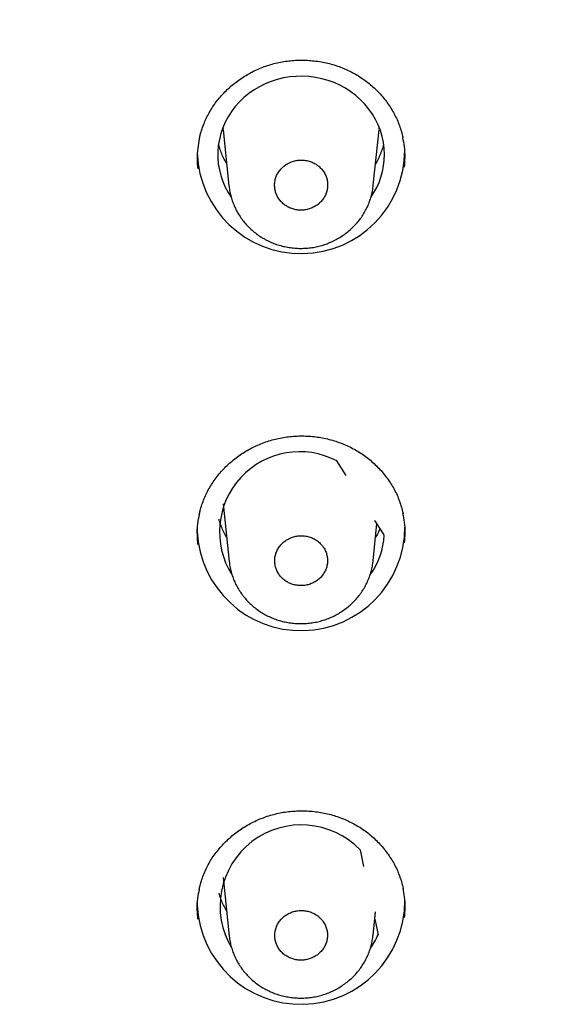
# Model space of a CAD drawing. Header units: millimetres. Extents: x 8 to 1095, y 12 to 2372.
# Tile 69 of 89: x 471 to 483, y 2257 to 2278. Entities that reach past the tile are written whole.
import ezdxf

# ---------------------------------------------------------------- set-up
doc = ezdxf.new("R2010")
doc.units = ezdxf.units.MM

msp = doc.modelspace()

# ---------------------------------------------------------------- linework, layer by layer
at = {"color": 7, "linetype": 'Continuous', "lineweight": 30}
for p, q in [((475.883, 2275.809), (475.885, 2275.787)), ((475.892, 2275.726), (475.886, 2275.787)), ((475.888, 2275.752), (476.012, 2274.541)), ((479.136, 2274.555), (479.259, 2275.752)), ((478.55, 2268.279), (478.348, 2268.595)), ((475.889, 2267.664), (476.016, 2266.42)), ((479.372, 2266.992), (479.169, 2267.309)), ((475.324, 2267.068), (475.324, 2267.116)), ((479.132, 2266.434), (479.215, 2267.238)), ((478.848, 2260.181), (478.925, 2259.82)), ((475.889, 2259.583), (476.018, 2258.319)), ((475.324, 2258.987), (475.324, 2259.04)), ((479.13, 2258.333), (479.182, 2258.841)), ((479.166, 2258.687), (479.239, 2258.345))]:
    msp.add_line(p, q, dxfattribs=at)
at = {"color": 7, "linetype": 'Continuous', "lineweight": 30, "flags": 128}
for points in [[(479.377, 2275.218), (479.372, 2275.35), (479.355, 2275.48), (479.328, 2275.609), (479.291, 2275.736), (479.243, 2275.859), (479.185, 2275.979), (479.118, 2276.094), (479.041, 2276.204), (478.955, 2276.308), (478.861, 2276.405), (478.759, 2276.495), (478.651, 2276.578), (478.535, 2276.652), (478.414, 2276.718), (478.288, 2276.774), (478.157, 2276.822), (478.023, 2276.859), (477.887, 2276.887), (477.748, 2276.905), (477.609, 2276.913), (477.469, 2276.91), (477.33, 2276.897), (477.192, 2276.875), (477.056, 2276.842), (476.924, 2276.799), (476.796, 2276.747), (476.672, 2276.686), (476.554, 2276.616), (476.441, 2276.537), (476.336, 2276.451), (476.238, 2276.357), (476.148, 2276.256), (476.067, 2276.149), (475.995, 2276.037), (475.932, 2275.92), (475.879, 2275.798), (475.836, 2275.673), (475.804, 2275.545), (475.782, 2275.415), (475.771, 2275.284), (475.771, 2275.153), (475.782, 2275.021), (475.804, 2274.892), (475.836, 2274.764), (475.879, 2274.639), (475.932, 2274.517), (475.995, 2274.399), (476.057, 2274.301)], [(479.26, 2275.766), (479.261, 2275.777), (479.264, 2275.809)]]:
    msp.add_lwpolyline(points, dxfattribs=at)
at = {"color": 7, "linetype": 'Continuous', "lineweight": 30}
for centre, radius, start, end in [((477.572, 2275.323), 2.246, 181.7416, 359.9193), ((477.753, 2275.223), 1.624, 325.0075, 359.8424), ((477.542, 2267.058), 1.735, 62.325, 212.1601), ((477.571, 2267.174), 2.25, 182.6942, 359.8889), ((477.748, 2267.075), 1.626, 324.4236, 357.0719), ((477.578, 2258.964), 1.759, 43.7699, 211.0687), ((477.571, 2259.093), 2.25, 182.6942, 359.8889), ((477.717, 2259.011), 1.661, 324.8004, 336.3939)]:
    msp.add_arc(centre, radius, start, end, dxfattribs=at)
for points, knots in [([(507.8, 2267.788), (507.794, 2267.831), (507.759, 2268.096), (507.685, 2268.581), (507.578, 2269.242), (507.461, 2269.902), (507.334, 2270.559), (507.198, 2271.215), (507.052, 2271.87), (506.896, 2272.522), (506.732, 2273.172), (506.557, 2273.82), (506.374, 2274.466), (506.181, 2275.11), (505.979, 2275.751), (505.767, 2276.389), (505.547, 2277.024), (505.317, 2277.657), (505.078, 2278.287), (504.83, 2278.913), (504.573, 2279.536), (504.307, 2280.156), (504.032, 2280.773), (503.748, 2281.385), (503.455, 2281.995), (503.153, 2282.6), (502.843, 2283.201), (502.524, 2283.799), (502.196, 2284.392), (501.86, 2284.981), (501.515, 2285.566), (501.162, 2286.146), (500.801, 2286.722), (500.431, 2287.292), (500.053, 2287.859), (499.667, 2288.42), (499.272, 2288.976), (498.87, 2289.527), (498.46, 2290.073), (498.042, 2290.614), (497.616, 2291.149), (497.182, 2291.679), (496.741, 2292.203), (496.292, 2292.721), (495.836, 2293.234), (495.372, 2293.741), (494.901, 2294.241), (494.423, 2294.736), (493.937, 2295.224), (493.445, 2295.707), (492.946, 2296.183), (492.44, 2296.652), (491.927, 2297.115), (491.407, 2297.571), (490.881, 2298.021), (490.348, 2298.463), (489.809, 2298.899), (489.264, 2299.328), (488.713, 2299.75), (488.155, 2300.165), (487.592, 2300.573), (487.023, 2300.973), (486.448, 2301.366), (485.867, 2301.752), (485.281, 2302.13), (484.689, 2302.501), (484.092, 2302.864), (483.49, 2303.219), (482.883, 2303.567), (482.271, 2303.906), (481.654, 2304.238), (481.032, 2304.562), (480.406, 2304.878), (479.775, 2305.186), (479.139, 2305.486), (478.499, 2305.777), (477.856, 2306.061), (477.208, 2306.336), (476.556, 2306.603), (475.9, 2306.861), (475.241, 2307.111), (474.578, 2307.353), (473.912, 2307.585), (473.242, 2307.81), (472.57, 2308.026), (471.894, 2308.233), (471.215, 2308.431), (470.533, 2308.621), (469.849, 2308.802), (469.162, 2308.974), (468.473, 2309.138), (467.781, 2309.292), (467.088, 2309.438), (466.392, 2309.575), (465.694, 2309.702), (464.995, 2309.821), (464.293, 2309.931), (463.591, 2310.032), (462.887, 2310.124), (462.181, 2310.207), (461.475, 2310.28), (460.767, 2310.345), (460.059, 2310.401), (459.35, 2310.447), (458.64, 2310.485), (457.93, 2310.513), (457.219, 2310.532), (456.509, 2310.542), (455.798, 2310.543), (455.087, 2310.535), (454.376, 2310.518), (453.666, 2310.492), (452.956, 2310.456), (452.247, 2310.412), (451.538, 2310.358), (450.831, 2310.296), (450.124, 2310.224), (449.418, 2310.143), (448.714, 2310.053), (448.011, 2309.954), (447.309, 2309.847), (446.61, 2309.73), (445.911, 2309.604), (445.215, 2309.469), (444.521, 2309.325), (443.829, 2309.173), (443.139, 2309.012), (442.452, 2308.841), (441.767, 2308.662), (441.084, 2308.474), (440.405, 2308.278), (439.728, 2308.073), (439.055, 2307.859), (438.385, 2307.636), (437.717, 2307.405), (437.054, 2307.166), (436.394, 2306.918), (435.737, 2306.661), (435.085, 2306.396), (434.436, 2306.123), (433.791, 2305.841), (433.15, 2305.552), (432.514, 2305.254), (431.882, 2304.948), (431.254, 2304.633), (430.632, 2304.311), (430.013, 2303.981), (429.4, 2303.643), (428.792, 2303.297), (428.188, 2302.944), (427.59, 2302.582), (426.997, 2302.213), (426.41, 2301.837), (425.828, 2301.453), (425.252, 2301.061), (424.681, 2300.662), (424.116, 2300.256), (423.558, 2299.843), (423.005, 2299.423), (422.458, 2298.995), (421.918, 2298.561), (421.384, 2298.119), (420.856, 2297.671), (420.335, 2297.217), (419.821, 2296.755), (419.313, 2296.287), (418.812, 2295.813), (418.318, 2295.332), (417.831, 2294.845), (417.351, 2294.351), (416.879, 2293.852), (416.414, 2293.346), (415.956, 2292.835), (415.505, 2292.318), (415.062, 2291.795), (414.627, 2291.266), (414.199, 2290.732), (413.779, 2290.193), (413.367, 2289.648), (412.963, 2289.098), (412.567, 2288.543), (412.179, 2287.983), (411.799, 2287.417), (411.427, 2286.848), (411.064, 2286.273), (410.709, 2285.694), (410.362, 2285.11), (410.024, 2284.522), (409.694, 2283.929), (409.374, 2283.333), (409.061, 2282.732), (408.758, 2282.128), (408.463, 2281.519), (408.177, 2280.907), (407.9, 2280.292), (407.632, 2279.672), (407.373, 2279.05), (407.123, 2278.424), (406.882, 2277.795), (406.65, 2277.163), (406.427, 2276.528), (406.214, 2275.89), (406.01, 2275.25), (405.815, 2274.607), (405.629, 2273.962), (405.453, 2273.314), (405.286, 2272.664), (405.129, 2272.012), (404.981, 2271.359), (404.842, 2270.703), (404.713, 2270.045), (404.594, 2269.386), (404.484, 2268.726), (404.407, 2268.227), (404.369, 2267.947), (404.361, 2267.889)], [0, 0, 0, 0, 0.000938, 0.005663, 0.010387, 0.015111, 0.019836, 0.02456, 0.029285, 0.034009, 0.038734, 0.043458, 0.048183, 0.052908, 0.057633, 0.062358, 0.067083, 0.071808, 0.076533, 0.081259, 0.085984, 0.09071, 0.095435, 0.100161, 0.104887, 0.109613, 0.114339, 0.119065, 0.123791, 0.128518, 0.133244, 0.137971, 0.142697, 0.147424, 0.152151, 0.156878, 0.161605, 0.166333, 0.17106, 0.175788, 0.180515, 0.185243, 0.189971, 0.194699, 0.199427, 0.204155, 0.208884, 0.213612, 0.218341, 0.223069, 0.227798, 0.232527, 0.237256, 0.241985, 0.246715, 0.251444, 0.256173, 0.260903, 0.265632, 0.270362, 0.275092, 0.279822, 0.284552, 0.289282, 0.294012, 0.298743, 0.303473, 0.308203, 0.312934, 0.317664, 0.322395, 0.327126, 0.331857, 0.336588, 0.341319, 0.34605, 0.350781, 0.355512, 0.360243, 0.364974, 0.369706, 0.374437, 0.379169, 0.3839, 0.388632, 0.393363, 0.398095, 0.402827, 0.407558, 0.41229, 0.417022, 0.421754, 0.426486, 0.431218, 0.43595, 0.440682, 0.445414, 0.450146, 0.454878, 0.45961, 0.464342, 0.469074, 0.473806, 0.478538, 0.48327, 0.488003, 0.492735, 0.497467, 0.502199, 0.506931, 0.511663, 0.516396, 0.521128, 0.52586, 0.530592, 0.535324, 0.540057, 0.544789, 0.549521, 0.554253, 0.558985, 0.563717, 0.568449, 0.573181, 0.577913, 0.582645, 0.587377, 0.592109, 0.596841, 0.601573, 0.606305, 0.611036, 0.615768, 0.6205, 0.625232, 0.629963, 0.634695, 0.639426, 0.644158, 0.648889, 0.65362, 0.658352, 0.663083, 0.667814, 0.672545, 0.677276, 0.682007, 0.686738, 0.691469, 0.6962, 0.70093, 0.705661, 0.710392, 0.715122, 0.719852, 0.724583, 0.729313, 0.734043, 0.738773, 0.743503, 0.748233, 0.752962, 0.757692, 0.762421, 0.767151, 0.77188, 0.776609, 0.781338, 0.786067, 0.790796, 0.795525, 0.800254, 0.804982, 0.80971, 0.814439, 0.819167, 0.823895, 0.828623, 0.833351, 0.838078, 0.842806, 0.847534, 0.852261, 0.856988, 0.861715, 0.866442, 0.871169, 0.875896, 0.880623, 0.885349, 0.890076, 0.894802, 0.899528, 0.904254, 0.90898, 0.913706, 0.918432, 0.923157, 0.927883, 0.932608, 0.937334, 0.942059, 0.946784, 0.951509, 0.956234, 0.960959, 0.965684, 0.970409, 0.975134, 0.979858, 0.984583, 0.989307, 0.994032, 0.998756, 1, 1, 1, 1]), ([(406.267, 2264.427), (406.274, 2264.457), (406.324, 2264.701), (406.428, 2265.16), (406.58, 2265.803), (406.742, 2266.444), (406.914, 2267.082), (407.095, 2267.719), (407.285, 2268.353), (407.485, 2268.984), (407.694, 2269.613), (407.912, 2270.239), (408.139, 2270.862), (408.376, 2271.482), (408.621, 2272.099), (408.876, 2272.712), (409.139, 2273.323), (409.411, 2273.93), (409.693, 2274.533), (409.983, 2275.133), (410.282, 2275.728), (410.59, 2276.32), (410.906, 2276.908), (411.231, 2277.491), (411.564, 2278.071), (411.906, 2278.646), (412.257, 2279.216), (412.616, 2279.782), (412.983, 2280.343), (413.358, 2280.9), (413.741, 2281.451), (414.133, 2281.997), (414.532, 2282.539), (414.939, 2283.075), (415.355, 2283.605), (415.777, 2284.131), (416.208, 2284.65), (416.646, 2285.165), (417.092, 2285.673), (417.545, 2286.175), (418.006, 2286.672), (418.473, 2287.163), (418.948, 2287.647), (419.43, 2288.125), (419.919, 2288.597), (420.415, 2289.063), (420.918, 2289.522), (421.427, 2289.975), (421.943, 2290.421), (422.465, 2290.86), (422.994, 2291.292), (423.529, 2291.718), (424.07, 2292.136), (424.618, 2292.548), (425.171, 2292.952), (425.731, 2293.349), (426.296, 2293.739), (426.866, 2294.121), (427.443, 2294.496), (428.024, 2294.864), (428.612, 2295.224), (429.204, 2295.576), (429.801, 2295.921), (430.404, 2296.257), (431.011, 2296.586), (431.623, 2296.907), (432.24, 2297.22), (432.861, 2297.525), (433.487, 2297.822), (434.117, 2298.111), (434.751, 2298.392), (435.39, 2298.664), (436.032, 2298.928), (436.678, 2299.184), (437.328, 2299.431), (437.981, 2299.67), (438.638, 2299.9), (439.298, 2300.122), (439.961, 2300.335), (440.627, 2300.54), (441.297, 2300.736), (441.969, 2300.923), (442.644, 2301.102), (443.321, 2301.271), (444.001, 2301.432), (444.683, 2301.584), (445.367, 2301.728), (446.053, 2301.862), (446.742, 2301.988), (447.431, 2302.104), (448.123, 2302.212), (448.816, 2302.31), (449.511, 2302.4), (450.207, 2302.48), (450.903, 2302.552), (451.601, 2302.615), (452.3, 2302.668), (452.999, 2302.712), (453.699, 2302.748), (454.4, 2302.774), (455.101, 2302.791), (455.802, 2302.799), (456.503, 2302.798), (457.204, 2302.788), (457.904, 2302.769), (458.605, 2302.741), (459.305, 2302.703), (460.004, 2302.657), (460.702, 2302.601), (461.4, 2302.537), (462.097, 2302.463), (462.792, 2302.381), (463.486, 2302.289), (464.179, 2302.188), (464.871, 2302.079), (465.56, 2301.96), (466.248, 2301.833), (466.934, 2301.696), (467.617, 2301.551), (468.299, 2301.397), (468.978, 2301.234), (469.655, 2301.062), (470.329, 2300.882), (471.001, 2300.693), (471.669, 2300.495), (472.335, 2300.288), (472.998, 2300.073), (473.657, 2299.849), (474.313, 2299.617), (474.965, 2299.376), (475.614, 2299.127), (476.26, 2298.87), (476.901, 2298.604), (477.538, 2298.329), (478.172, 2298.047), (478.801, 2297.756), (479.425, 2297.458), (480.046, 2297.151), (480.661, 2296.836), (481.273, 2296.513), (481.879, 2296.183), (482.48, 2295.844), (483.076, 2295.498), (483.668, 2295.144), (484.254, 2294.782), (484.834, 2294.413), (485.409, 2294.036), (485.979, 2293.652), (486.542, 2293.261), (487.1, 2292.862), (487.652, 2292.456), (488.198, 2292.043), (488.738, 2291.623), (489.272, 2291.196), (489.8, 2290.762), (490.32, 2290.322), (490.835, 2289.874), (491.343, 2289.42), (491.844, 2288.96), (492.338, 2288.492), (492.826, 2288.019), (493.306, 2287.539), (493.779, 2287.054), (494.245, 2286.562), (494.704, 2286.064), (495.156, 2285.56), (495.6, 2285.05), (496.036, 2284.535), (496.465, 2284.014), (496.886, 2283.487), (497.3, 2282.955), (497.705, 2282.418), (498.103, 2281.876), (498.492, 2281.328), (498.874, 2280.776), (499.247, 2280.218), (499.613, 2279.656), (499.969, 2279.089), (500.318, 2278.518), (500.658, 2277.942), (500.99, 2277.361), (501.313, 2276.777), (501.627, 2276.188), (501.933, 2275.596), (502.23, 2274.999), (502.518, 2274.399), (502.797, 2273.795), (503.068, 2273.187), (503.329, 2272.576), (503.582, 2271.961), (503.825, 2271.344), (504.06, 2270.723), (504.285, 2270.099), (504.501, 2269.473), (504.708, 2268.843), (504.905, 2268.211), (505.093, 2267.577), (505.272, 2266.94), (505.442, 2266.301), (505.602, 2265.66), (505.752, 2265.017), (505.866, 2264.503), (505.927, 2264.203), (505.944, 2264.119)], [0, 0, 0, 0, 0.00068, 0.005693, 0.010706, 0.015719, 0.020732, 0.025745, 0.030758, 0.035771, 0.040783, 0.045796, 0.050809, 0.055822, 0.060835, 0.065847, 0.07086, 0.075873, 0.080885, 0.085898, 0.090911, 0.095923, 0.100936, 0.105948, 0.110961, 0.115973, 0.120986, 0.125998, 0.131011, 0.136023, 0.141035, 0.146048, 0.15106, 0.156072, 0.161085, 0.166097, 0.171109, 0.176121, 0.181133, 0.186145, 0.191157, 0.19617, 0.201182, 0.206194, 0.211206, 0.216218, 0.22123, 0.226241, 0.231253, 0.236265, 0.241277, 0.246289, 0.251301, 0.256312, 0.261324, 0.266336, 0.271348, 0.276359, 0.281371, 0.286383, 0.291394, 0.296406, 0.301418, 0.306429, 0.311441, 0.316452, 0.321464, 0.326475, 0.331487, 0.336498, 0.34151, 0.346521, 0.351533, 0.356544, 0.361556, 0.366567, 0.371578, 0.37659, 0.381601, 0.386613, 0.391624, 0.396635, 0.401647, 0.406658, 0.411669, 0.41668, 0.421692, 0.426703, 0.431714, 0.436726, 0.441737, 0.446748, 0.451759, 0.456771, 0.461782, 0.466793, 0.471804, 0.476816, 0.481827, 0.486838, 0.491849, 0.496861, 0.501872, 0.506883, 0.511894, 0.516906, 0.521917, 0.526928, 0.531939, 0.536951, 0.541962, 0.546973, 0.551984, 0.556996, 0.562007, 0.567018, 0.572029, 0.577041, 0.582052, 0.587063, 0.592075, 0.597086, 0.602097, 0.607108, 0.61212, 0.617131, 0.622142, 0.627154, 0.632165, 0.637177, 0.642188, 0.647199, 0.652211, 0.657222, 0.662234, 0.667245, 0.672256, 0.677268, 0.682279, 0.687291, 0.692302, 0.697314, 0.702325, 0.707337, 0.712349, 0.71736, 0.722372, 0.727383, 0.732395, 0.737407, 0.742418, 0.74743, 0.752442, 0.757454, 0.762465, 0.767477, 0.772489, 0.777501, 0.782513, 0.787525, 0.792537, 0.797548, 0.80256, 0.807572, 0.812584, 0.817597, 0.822609, 0.827621, 0.832633, 0.837645, 0.842657, 0.847669, 0.852682, 0.857694, 0.862706, 0.867718, 0.872731, 0.877743, 0.882755, 0.887768, 0.89278, 0.897793, 0.902805, 0.907818, 0.91283, 0.917843, 0.922855, 0.927868, 0.932881, 0.937893, 0.942906, 0.947919, 0.952932, 0.957944, 0.962957, 0.96797, 0.972983, 0.977995, 0.983008, 0.988021, 0.993034, 0.998047, 1, 1, 1, 1]), ([(475.371, 2275.552), (475.377, 2275.582), (475.393, 2275.657), (475.429, 2275.775), (475.478, 2275.906), (475.535, 2276.033), (475.601, 2276.155), (475.675, 2276.272), (475.758, 2276.386), (475.849, 2276.495), (475.948, 2276.599), (476.055, 2276.697), (476.168, 2276.789), (476.287, 2276.874), (476.412, 2276.951), (476.541, 2277.021), (476.674, 2277.082), (476.81, 2277.134), (476.949, 2277.177), (477.09, 2277.211), (477.233, 2277.237), (477.379, 2277.254), (477.526, 2277.262), (477.674, 2277.261), (477.822, 2277.251), (477.969, 2277.232), (478.114, 2277.205), (478.256, 2277.168), (478.395, 2277.123), (478.53, 2277.069), (478.66, 2277.008), (478.785, 2276.938), (478.905, 2276.861), (479.02, 2276.777), (479.13, 2276.684), (479.233, 2276.585), (479.33, 2276.48), (479.419, 2276.369), (479.5, 2276.252), (479.572, 2276.131), (479.636, 2276.007), (479.691, 2275.879), (479.735, 2275.748), (479.764, 2275.648), (479.775, 2275.59), (479.777, 2275.578)], [0, 0, 0, 0, 0.0154887, 0.0396668, 0.0636406, 0.087361, 0.110828, 0.1342218, 0.1578748, 0.1817134, 0.2057039, 0.2298041, 0.2539668, 0.2781369, 0.3022538, 0.3262738, 0.3501615, 0.373892, 0.3974451, 0.420854, 0.4444241, 0.4681307, 0.4919566, 0.5158765, 0.5398592, 0.5638696, 0.5878601, 0.611796, 0.6356487, 0.659397, 0.6830177, 0.7065132, 0.7301186, 0.7538804, 0.7777769, 0.8017796, 0.8258548, 0.8499665, 0.8740692, 0.8981274, 0.9221146, 0.9460125, 0.9697864, 0.9933482, 1, 1, 1, 1]), ([(479.81, 2274.945), (479.816, 2275.015), (479.828, 2275.164), (479.817, 2275.378), (479.788, 2275.519), (479.776, 2275.581)], [0, 0, 0, 0, 0.328533, 0.70244, 1, 1, 1, 1]), ([(475.37, 2275.556), (475.357, 2275.49), (475.329, 2275.345), (475.317, 2275.127), (475.33, 2274.978), (475.336, 2274.908)], [0, 0, 0, 0, 0.309894, 0.677171, 1, 1, 1, 1]), ([(475.963, 2275.02), (475.944, 2275.054), (475.904, 2275.124), (475.855, 2275.235), (475.816, 2275.34), (475.798, 2275.408), (475.791, 2275.437)], [0, 0, 0, 0, 0.25602, 0.53019, 0.804883, 1, 1, 1, 1]), ([(479.359, 2275.444), (479.356, 2275.432), (479.344, 2275.381), (479.314, 2275.291), (479.267, 2275.176), (479.223, 2275.086), (479.193, 2275.036), (479.184, 2275.022)], [0, 0, 0, 0, 0.076181, 0.348783, 0.621036, 0.89287, 1, 1, 1, 1]), ([(478.02, 2274.902), (477.999, 2274.924), (477.956, 2274.97), (477.877, 2275.023), (477.791, 2275.065), (477.698, 2275.091), (477.602, 2275.103), (477.505, 2275.099), (477.41, 2275.08), (477.319, 2275.046), (477.236, 2274.998), (477.163, 2274.938), (477.1, 2274.866), (477.052, 2274.787), (477.018, 2274.7), (477, 2274.61), (476.999, 2274.518), (477.013, 2274.428), (477.044, 2274.34), (477.09, 2274.26), (477.149, 2274.187), (477.22, 2274.126), (477.302, 2274.076), (477.391, 2274.04), (477.486, 2274.019), (477.582, 2274.013), (477.679, 2274.023), (477.772, 2274.048), (477.861, 2274.087), (477.94, 2274.14), (478.01, 2274.205), (478.067, 2274.279), (478.11, 2274.362), (478.138, 2274.45), (478.15, 2274.541), (478.145, 2274.633), (478.124, 2274.723), (478.086, 2274.815), (478.043, 2274.871), (478.02, 2274.902)], [0, 0, 0, 0, 0.0264531, 0.0536734, 0.0801264, 0.1073465, 0.1338023, 0.1610249, 0.1874875, 0.2147172, 0.2411873, 0.2684248, 0.2948996, 0.3221421, 0.3486168, 0.3758595, 0.4023293, 0.4295672, 0.4560295, 0.4832596, 0.5097152, 0.5369381, 0.5633904, 0.5906098, 0.617064, 0.6442851, 0.6707454, 0.6979726, 0.7244406, 0.7516757, 0.7781495, 0.8053909, 0.8318662, 0.8591094, 0.8855812, 0.912821, 0.9392858, 0.9665184, 1, 1, 1, 1]), ([(476.014, 2274.538), (476.015, 2274.527), (476.019, 2274.476), (476.035, 2274.387), (476.064, 2274.274), (476.102, 2274.164), (476.149, 2274.056), (476.205, 2273.951), (476.27, 2273.851), (476.343, 2273.755), (476.424, 2273.664), (476.512, 2273.58), (476.605, 2273.505), (476.679, 2273.454), (476.722, 2273.428), (476.732, 2273.421)], [0, 0, 0, 0, 0.025354, 0.111934, 0.196988, 0.281897, 0.367748, 0.454291, 0.541417, 0.628979, 0.71681, 0.804691, 0.892468, 0.974462, 1, 1, 1, 1]), ([(476.732, 2273.421), (476.753, 2273.409), (476.808, 2273.377), (476.902, 2273.33), (477.015, 2273.285), (477.131, 2273.248), (477.251, 2273.22), (477.374, 2273.201), (477.498, 2273.19), (477.623, 2273.19), (477.747, 2273.198), (477.869, 2273.216), (477.989, 2273.244), (478.106, 2273.28), (478.219, 2273.325), (478.33, 2273.378), (478.436, 2273.441), (478.538, 2273.511), (478.634, 2273.589), (478.723, 2273.673), (478.805, 2273.764), (478.878, 2273.86), (478.942, 2273.961), (478.998, 2274.065), (479.045, 2274.174), (479.084, 2274.286), (479.113, 2274.402), (479.13, 2274.493), (479.134, 2274.545), (479.135, 2274.557)], [0, 0, 0, 0, 0.023064, 0.061032, 0.099186, 0.13764, 0.176355, 0.215271, 0.254318, 0.293388, 0.332399, 0.37128, 0.409966, 0.447995, 0.486237, 0.52486, 0.563788, 0.602921, 0.642123, 0.681247, 0.720175, 0.758807, 0.796722, 0.834391, 0.87244, 0.910736, 0.949225, 0.98784, 1, 1, 1, 1]), ([(475.369, 2267.427), (475.375, 2267.456), (475.391, 2267.531), (475.426, 2267.648), (475.475, 2267.779), (475.532, 2267.906), (475.598, 2268.027), (475.672, 2268.145), (475.754, 2268.258), (475.845, 2268.367), (475.944, 2268.471), (476.051, 2268.569), (476.164, 2268.661), (476.283, 2268.746), (476.408, 2268.823), (476.537, 2268.892), (476.67, 2268.953), (476.806, 2269.005), (476.945, 2269.049), (477.086, 2269.083), (477.229, 2269.109), (477.375, 2269.126), (477.522, 2269.135), (477.67, 2269.134), (477.818, 2269.124), (477.965, 2269.106), (478.11, 2269.078), (478.252, 2269.042), (478.392, 2268.997), (478.527, 2268.944), (478.657, 2268.883), (478.782, 2268.814), (478.902, 2268.738), (479.018, 2268.653), (479.128, 2268.562), (479.231, 2268.463), (479.328, 2268.358), (479.417, 2268.247), (479.499, 2268.131), (479.572, 2268.011), (479.636, 2267.887), (479.691, 2267.759), (479.736, 2267.629), (479.765, 2267.527), (479.777, 2267.468), (479.779, 2267.453)], [0, 0, 0, 0, 0.015199, 0.0393612, 0.0633194, 0.0870242, 0.110475, 0.1338486, 0.1574786, 0.181294, 0.2052613, 0.2293387, 0.2534791, 0.2776278, 0.3017241, 0.3257243, 0.3495928, 0.3733044, 0.3968397, 0.4202276, 0.4437749, 0.4674588, 0.4912622, 0.5151604, 0.5391222, 0.5631127, 0.5870846, 0.611003, 0.6348391, 0.6585716, 0.6821781, 0.705658, 0.7292425, 0.7529834, 0.7768592, 0.8008417, 0.8248975, 0.8489907, 0.8730766, 0.8971193, 0.9210923, 0.9449774, 0.968742, 0.9922892, 1, 1, 1, 1]), ([(475.368, 2267.431), (475.355, 2267.365), (475.327, 2267.221), (475.315, 2267.004), (475.328, 2266.855), (475.334, 2266.785)], [0, 0, 0, 0, 0.30916, 0.676884, 1, 1, 1, 1]), ([(475.963, 2266.94), (475.957, 2266.95), (475.929, 2266.995), (475.887, 2267.08), (475.839, 2267.195), (475.809, 2267.279), (475.798, 2267.325), (475.796, 2267.332)], [0, 0, 0, 0, 0.080108, 0.370366, 0.661187, 0.952553, 1, 1, 1, 1]), ([(479.812, 2266.822), (479.818, 2266.892), (479.83, 2267.041), (479.819, 2267.254), (479.791, 2267.394), (479.778, 2267.456)], [0, 0, 0, 0, 0.328596, 0.702966, 1, 1, 1, 1]), ([(479.281, 2267.133), (479.27, 2267.107), (479.243, 2267.043), (479.209, 2266.978), (479.185, 2266.94), (479.184, 2266.938)], [0, 0, 0, 0, 0.3941181, 0.966925, 1, 1, 1, 1]), ([(478.018, 2266.778), (477.997, 2266.8), (477.955, 2266.845), (477.877, 2266.898), (477.79, 2266.94), (477.698, 2266.966), (477.602, 2266.978), (477.506, 2266.974), (477.41, 2266.955), (477.321, 2266.921), (477.237, 2266.873), (477.164, 2266.814), (477.102, 2266.743), (477.054, 2266.664), (477.02, 2266.578), (477.002, 2266.488), (477.001, 2266.396), (477.015, 2266.307), (477.046, 2266.22), (477.091, 2266.14), (477.15, 2266.068), (477.221, 2266.007), (477.303, 2265.957), (477.391, 2265.922), (477.486, 2265.901), (477.582, 2265.895), (477.679, 2265.904), (477.771, 2265.929), (477.86, 2265.968), (477.939, 2266.02), (478.008, 2266.085), (478.065, 2266.159), (478.108, 2266.241), (478.136, 2266.328), (478.148, 2266.419), (478.143, 2266.51), (478.122, 2266.599), (478.084, 2266.691), (478.042, 2266.747), (478.018, 2266.778)], [0, 0, 0, 0, 0.026458, 0.053684, 0.080143, 0.107368, 0.13383, 0.161058, 0.187525, 0.214759, 0.24123, 0.268468, 0.29494, 0.322179, 0.348648, 0.375885, 0.40235, 0.429582, 0.456041, 0.483268, 0.509724, 0.536948, 0.563404, 0.590628, 0.617088, 0.644315, 0.67078, 0.698013, 0.724483, 0.75172, 0.778191, 0.805431, 0.831901, 0.859139, 0.885605, 0.912839, 0.939299, 0.966528, 1, 1, 1, 1]), ([(476.018, 2266.418), (476.02, 2266.401), (476.024, 2266.345), (476.043, 2266.251), (476.073, 2266.138), (476.112, 2266.029), (476.16, 2265.922), (476.218, 2265.818), (476.284, 2265.718), (476.358, 2265.623), (476.44, 2265.534), (476.529, 2265.452), (476.622, 2265.378), (476.693, 2265.33), (476.732, 2265.306), (476.738, 2265.303)], [0, 0, 0, 0, 0.038038, 0.124281, 0.208839, 0.293681, 0.379353, 0.465711, 0.552642, 0.639997, 0.727609, 0.815256, 0.902789, 0.984598, 1, 1, 1, 1]), ([(476.738, 2265.303), (476.759, 2265.29), (476.814, 2265.258), (476.908, 2265.212), (477.021, 2265.168), (477.137, 2265.131), (477.257, 2265.103), (477.38, 2265.084), (477.504, 2265.075), (477.628, 2265.074), (477.752, 2265.084), (477.875, 2265.102), (477.994, 2265.13), (478.111, 2265.166), (478.224, 2265.212), (478.334, 2265.265), (478.44, 2265.328), (478.541, 2265.398), (478.637, 2265.476), (478.726, 2265.561), (478.807, 2265.652), (478.879, 2265.748), (478.943, 2265.849), (478.998, 2265.953), (479.044, 2266.062), (479.082, 2266.174), (479.11, 2266.29), (479.126, 2266.377), (479.13, 2266.426), (479.131, 2266.436)], [0, 0, 0, 0, 0.023134, 0.061222, 0.099497, 0.138074, 0.176913, 0.215956, 0.255128, 0.294323, 0.333458, 0.372462, 0.411266, 0.449413, 0.487784, 0.526536, 0.56559, 0.604846, 0.644165, 0.683401, 0.722435, 0.761166, 0.799147, 0.83693, 0.875088, 0.91349, 0.952081, 0.990794, 1, 1, 1, 1]), ([(475.368, 2259.323), (475.374, 2259.352), (475.389, 2259.426), (475.425, 2259.544), (475.473, 2259.674), (475.531, 2259.801), (475.596, 2259.922), (475.67, 2260.039), (475.753, 2260.152), (475.844, 2260.26), (475.943, 2260.364), (476.049, 2260.462), (476.162, 2260.554), (476.281, 2260.639), (476.406, 2260.716), (476.535, 2260.785), (476.668, 2260.846), (476.804, 2260.898), (476.943, 2260.941), (477.084, 2260.976), (477.227, 2261.002), (477.373, 2261.019), (477.52, 2261.027), (477.668, 2261.027), (477.816, 2261.018), (477.963, 2260.999), (478.108, 2260.972), (478.251, 2260.936), (478.39, 2260.891), (478.525, 2260.838), (478.655, 2260.778), (478.781, 2260.709), (478.901, 2260.633), (479.017, 2260.549), (479.127, 2260.457), (479.23, 2260.359), (479.327, 2260.255), (479.417, 2260.144), (479.498, 2260.029), (479.572, 2259.909), (479.636, 2259.785), (479.691, 2259.657), (479.736, 2259.528), (479.766, 2259.425), (479.778, 2259.365), (479.781, 2259.349)], [0, 0, 0, 0, 0.015173, 0.039325, 0.063272, 0.086966, 0.110405, 0.133765, 0.157378, 0.181177, 0.205128, 0.229188, 0.253312, 0.277444, 0.301524, 0.325508, 0.349361, 0.373056, 0.396576, 0.419947, 0.443477, 0.467143, 0.490929, 0.514811, 0.538757, 0.562732, 0.586689, 0.610594, 0.634417, 0.658136, 0.681731, 0.705199, 0.728769, 0.752495, 0.776357, 0.800325, 0.824367, 0.848448, 0.872522, 0.896555, 0.920518, 0.944395, 0.968154, 0.991693, 1, 1, 1, 1]), ([(475.367, 2259.327), (475.354, 2259.262), (475.326, 2259.119), (475.314, 2258.902), (475.327, 2258.754), (475.333, 2258.684)], [0, 0, 0, 0, 0.307084, 0.675332, 1, 1, 1, 1]), ([(475.963, 2258.857), (475.944, 2258.891), (475.904, 2258.963), (475.854, 2259.075), (475.819, 2259.169), (475.803, 2259.226), (475.799, 2259.244)], [0, 0, 0, 0, 0.281243, 0.575697, 0.870713, 1, 1, 1, 1]), ([(479.813, 2258.721), (479.819, 2258.79), (479.831, 2258.938), (479.82, 2259.151), (479.792, 2259.29), (479.779, 2259.352)], [0, 0, 0, 0, 0.327101, 0.702073, 1, 1, 1, 1]), ([(478.018, 2258.675), (477.996, 2258.697), (477.954, 2258.742), (477.876, 2258.795), (477.79, 2258.836), (477.698, 2258.862), (477.602, 2258.874), (477.505, 2258.87), (477.41, 2258.851), (477.321, 2258.817), (477.238, 2258.77), (477.165, 2258.71), (477.103, 2258.64), (477.055, 2258.561), (477.021, 2258.475), (477.003, 2258.386), (477.002, 2258.295), (477.016, 2258.205), (477.047, 2258.119), (477.092, 2258.039), (477.151, 2257.968), (477.222, 2257.907), (477.303, 2257.857), (477.392, 2257.822), (477.486, 2257.801), (477.582, 2257.795), (477.679, 2257.805), (477.771, 2257.829), (477.859, 2257.869), (477.938, 2257.921), (478.008, 2257.985), (478.064, 2258.058), (478.107, 2258.14), (478.135, 2258.227), (478.147, 2258.318), (478.142, 2258.408), (478.121, 2258.497), (478.083, 2258.589), (478.041, 2258.644), (478.018, 2258.675)], [0, 0, 0, 0, 0.026463, 0.053694, 0.080157, 0.107388, 0.133854, 0.161087, 0.187557, 0.214793, 0.241263, 0.2685, 0.294968, 0.322204, 0.348668, 0.3759, 0.40236, 0.429588, 0.456046, 0.483271, 0.509729, 0.536955, 0.563416, 0.590644, 0.617109, 0.644341, 0.67081, 0.698046, 0.724516, 0.751753, 0.778222, 0.805458, 0.831924, 0.859157, 0.885618, 0.912847, 0.939305, 0.966531, 1, 1, 1, 1]), ([(476.743, 2257.202), (476.764, 2257.19), (476.82, 2257.158), (476.914, 2257.113), (477.026, 2257.068), (477.143, 2257.032), (477.263, 2257.005), (477.385, 2256.987), (477.509, 2256.977), (477.634, 2256.977), (477.758, 2256.987), (477.88, 2257.006), (478, 2257.034), (478.116, 2257.071), (478.228, 2257.116), (478.338, 2257.171), (478.444, 2257.233), (478.545, 2257.304), (478.64, 2257.382), (478.729, 2257.467), (478.809, 2257.558), (478.881, 2257.655), (478.944, 2257.755), (478.999, 2257.859), (479.045, 2257.968), (479.082, 2258.08), (479.11, 2258.196), (479.125, 2258.281), (479.128, 2258.327), (479.129, 2258.334)], [0, 0, 0, 0, 0.0231839, 0.0613682, 0.09974, 0.1384166, 0.1773562, 0.2164994, 0.2557722, 0.2950673, 0.3343015, 0.3734037, 0.4123022, 0.4505445, 0.4890169, 0.5278692, 0.5670227, 0.606376, 0.6457879, 0.6851121, 0.7242295, 0.7630396, 0.8010763, 0.8389457, 0.8771854, 0.9156658, 0.9543335, 0.9931194, 1, 1, 1, 1]), ([(476.02, 2258.318), (476.022, 2258.296), (476.028, 2258.236), (476.047, 2258.139), (476.078, 2258.027), (476.118, 2257.918), (476.167, 2257.812), (476.226, 2257.708), (476.292, 2257.609), (476.367, 2257.515), (476.45, 2257.427), (476.539, 2257.345), (476.633, 2257.272), (476.703, 2257.226), (476.739, 2257.205), (476.743, 2257.202)], [0, 0, 0, 0, 0.046561, 0.132457, 0.216578, 0.301253, 0.386671, 0.472773, 0.559444, 0.646535, 0.733877, 0.821249, 0.908505, 0.990084, 1, 1, 1, 1])]:
    msp.add_open_spline(points, degree=3, knots=knots, dxfattribs=at)

doc.saveas('drawing.dxf')
